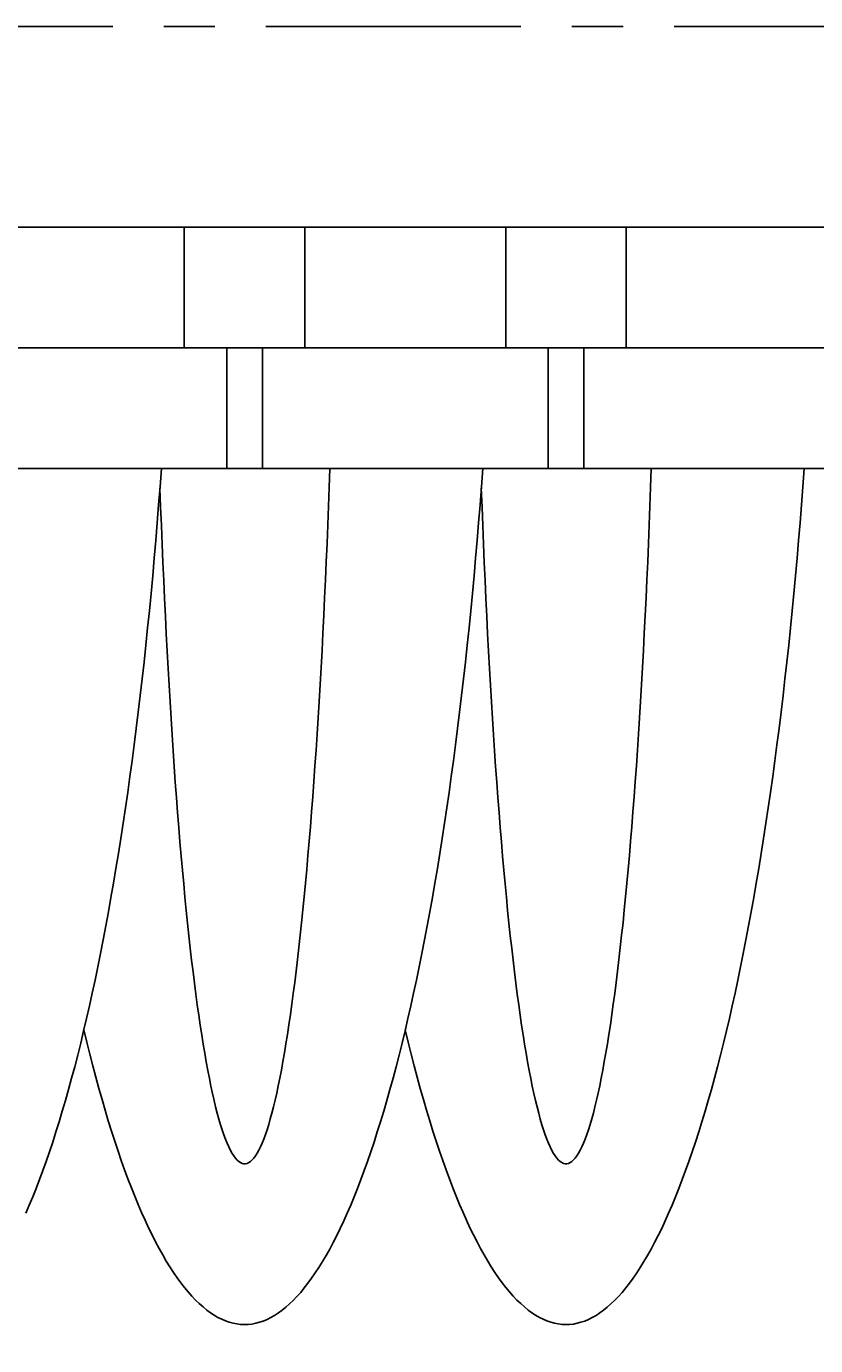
# Model space of a CAD drawing. Extents: x -88 to 327, y 165 to 311.
# Tile 4 of 14: x -39 to -20, y 223 to 255. Entities that reach past the tile are written whole.
import ezdxf

# ---------------------------------------------------------------- set-up
doc = ezdxf.new("R2010")
doc.units = 0
doc.header["$LTSCALE"] = 0.2
doc.linetypes.add('CENTER', pattern=[50.8, 31.75, -6.35, 6.35, -6.35])
doc.layers.get('0').update_dxf_attribs({"linetype": 'CONTINUOUS'})
doc.layers.get('DEFPOINTS').update_dxf_attribs({"linetype": 'CONTINUOUS'})
doc.layers.add('18-0-CON', color=3, linetype='CONTINUOUS')
doc.styles.add('DIMENSION', font='isocp.shx', dxfattribs={"bigfont": 'bigfont.shx'})
doc.dimstyles.get("Standard").update_dxf_attribs({"dimtxt": 0.18, "dimasz": 0.18, "dimexe": 0.18, "dimexo": 0.0625, "dimgap": 0.09, "dimtad": 0, "dimtih": 1, "dimtoh": 1, "dimzin": 0, "dimcen": 0.09, "dimazin": 3, "dimtfac": 1, "dimtofl": 0, "dimtmove": 0, "dimatfit": 3})

# ---------------------------------------------------------------- blocks, each defined once
blk = doc.blocks.new('_OPEN30')
at = {"color": 0, "linetype": 'BYBLOCK'}
for p, q in [((-1, 0.268), (0, 0)), ((0, 0), (-1, -0.268)), ((0, 0), (-1, 0))]:
    blk.add_line(p, q, dxfattribs=at)
blk = doc.blocks.new('*U48')
at = {"color": 0, "style": 'DIMENSION'}
blk.add_text('130', height=4.5, dxfattribs=at).set_placement((-26.026, 205.5))
blk = doc.blocks.new('*D47')
at = {"color": 0}
for p, q in [((-86.749, 251.903), (-86.749, 203)), ((43.251, 251.903), (43.251, 203)), ((-83.749, 205), (40.251, 205))]:
    blk.add_line(p, q, dxfattribs=at)
at = {"layer": 'DEFPOINTS', "color": 0}
for p in [(-86.749, 252.403), (43.251, 252.403), (43.251, 205)]:
    blk.add_point(p, dxfattribs=at)
at = {"color": 0, "xscale": 3, "yscale": 3, "zscale": 3, "rotation": 180}
blk.add_blockref('_OPEN30', (-86.749, 205), dxfattribs=at)
at = {"color": 0, "xscale": 3, "yscale": 3, "zscale": 3}
blk.add_blockref('_OPEN30', (43.251, 205), dxfattribs=at)
at = {"layer": '18-0-CON'}
blk.add_blockref('*U48', (0, 0), dxfattribs=at)
blk = doc.blocks.new('*U50')
at = {"color": 0, "style": 'DIMENSION'}
blk.add_text('114.3', height=4.5, dxfattribs=at).set_placement((-27.992, 215.5))
blk = doc.blocks.new('*D49')
at = {"color": 0}
for p, q in [((-78.749, 249.603), (-78.749, 213)), ((35.551, 249.603), (35.551, 213)), ((-75.749, 215), (32.551, 215))]:
    blk.add_line(p, q, dxfattribs=at)
at = {"layer": 'DEFPOINTS', "color": 0}
for p in [(-78.749, 250.103), (35.551, 250.103), (35.551, 215)]:
    blk.add_point(p, dxfattribs=at)
at = {"color": 0, "xscale": 3, "yscale": 3, "zscale": 3, "rotation": 180}
blk.add_blockref('_OPEN30', (-78.749, 215), dxfattribs=at)
at = {"color": 0, "xscale": 3, "yscale": 3, "zscale": 3}
blk.add_blockref('_OPEN30', (35.551, 215), dxfattribs=at)
at = {"layer": '18-0-CON'}
blk.add_blockref('*U50', (0, 0), dxfattribs=at)

msp = doc.modelspace()

# ---------------------------------------------------------------- linework, layer by layer
at = {"color": 0, "linetype": 'CENTER'}
msp.add_line((44.251, 255.403), (-87.749, 255.403), dxfattribs=at)
for p, q in [((-63.249, 250.403), (-21.749, 250.403)), ((-35.249, 247.403), (-35.249, 250.403)), ((-32.249, 247.403), (-32.249, 250.403)), ((-27.249, 247.403), (-27.249, 250.403)), ((-24.249, 247.403), (-24.249, 250.403)), ((19.751, 250.403), (-21.749, 250.403)), ((-66.249, 247.403), (-21.749, 247.403)), ((-34.193, 247.403), (-34.193, 244.403)), ((-33.304, 247.403), (-33.304, 244.403)), ((-26.193, 247.403), (-26.193, 244.403)), ((-25.304, 247.403), (-25.304, 244.403)), ((22.751, 247.403), (-21.749, 247.403)), ((-76.749, 244.403), (-21.749, 244.403)), ((33.251, 244.403), (-21.749, 244.403))]:
    msp.add_line(p, q)
for points in [[(-39.193, 225.874, 0), (-39.107, 226.073, 0), (-39.022, 226.278, 0), (-38.938, 226.49, 0), (-38.854, 226.708, 0), (-38.77, 226.933, 0), (-38.688, 227.164, 0), (-38.606, 227.401, 0), (-38.525, 227.644, 0), (-38.444, 227.894, 0), (-38.364, 228.149, 0), (-38.285, 228.411, 0), (-38.207, 228.679, 0), (-38.13, 228.953, 0), (-38.053, 229.232, 0), (-37.977, 229.518, 0), (-37.902, 229.809, 0), (-37.828, 230.106, 0), (-37.755, 230.409, 0), (-37.682, 230.717, 0), (-37.611, 231.03, 0), (-37.54, 231.349, 0), (-37.471, 231.674, 0), (-37.402, 232.004, 0), (-37.334, 232.338, 0), (-37.268, 232.679, 0), (-37.202, 233.024, 0), (-37.137, 233.374, 0), (-37.074, 233.729, 0), (-37.011, 234.089, 0), (-36.949, 234.453, 0), (-36.889, 234.823, 0), (-36.829, 235.196, 0), (-36.771, 235.575, 0), (-36.714, 235.957, 0), (-36.658, 236.345, 0), (-36.603, 236.736, 0), (-36.549, 237.131, 0), (-36.496, 237.531, 0), (-36.445, 237.935, 0), (-36.395, 238.342, 0), (-36.345, 238.753, 0), (-36.297, 239.168, 0), (-36.251, 239.587, 0), (-36.205, 240.009, 0), (-36.161, 240.434, 0), (-36.118, 240.863, 0), (-36.076, 241.295, 0), (-36.036, 241.731, 0), (-35.997, 242.169, 0), (-35.959, 242.61, 0), (-35.922, 243.054, 0), (-35.887, 243.501, 0), (-35.853, 243.95, 0), (-35.82, 244.403, 0)], [(-37.749, 230.433, 0), (-37.675, 230.13, 0), (-37.602, 229.833, 0), (-37.526, 229.541, 0), (-37.451, 229.255, 0), (-37.374, 228.975, 0), (-37.297, 228.701, 0), (-37.219, 228.433, 0), (-37.14, 228.17, 0), (-37.06, 227.914, 0), (-36.979, 227.664, 0), (-36.898, 227.42, 0), (-36.816, 227.183, 0), (-36.734, 226.951, 0), (-36.651, 226.726, 0), (-36.567, 226.507, 0), (-36.482, 226.295, 0), (-36.397, 226.09, 0), (-36.311, 225.89, 0), (-36.225, 225.698, 0), (-36.138, 225.512, 0), (-36.051, 225.332, 0), (-35.963, 225.16, 0), (-35.875, 224.994, 0), (-35.786, 224.835, 0), (-35.697, 224.682, 0), (-35.607, 224.537, 0), (-35.517, 224.398, 0), (-35.426, 224.266, 0), (-35.335, 224.142, 0), (-35.244, 224.024, 0), (-35.152, 223.913, 0), (-35.06, 223.809, 0), (-34.968, 223.712, 0), (-34.876, 223.623, 0), (-34.783, 223.54, 0), (-34.69, 223.465, 0), (-34.597, 223.396, 0), (-34.504, 223.335, 0), (-34.41, 223.281, 0), (-34.316, 223.234, 0), (-34.223, 223.194, 0), (-34.129, 223.161, 0), (-34.035, 223.136, 0), (-33.941, 223.118, 0), (-33.847, 223.106, 0), (-33.753, 223.103, 0), (-33.658, 223.106, 0), (-33.564, 223.116, 0), (-33.47, 223.134, 0), (-33.376, 223.159, 0), (-33.282, 223.191, 0), (-33.189, 223.23, 0), (-33.095, 223.277, 0), (-33.001, 223.33, 0), (-32.908, 223.391, 0), (-32.815, 223.459, 0), (-32.722, 223.534, 0), (-32.629, 223.616, 0), (-32.537, 223.705, 0), (-32.444, 223.801, 0), (-32.352, 223.904, 0), (-32.261, 224.015, 0), (-32.17, 224.132, 0), (-32.079, 224.256, 0), (-31.988, 224.387, 0), (-31.898, 224.525, 0), (-31.808, 224.67, 0), (-31.719, 224.822, 0), (-31.63, 224.981, 0), (-31.542, 225.146, 0), (-31.454, 225.318, 0), (-31.366, 225.497, 0), (-31.279, 225.682, 0), (-31.193, 225.874, 0), (-31.107, 226.073, 0), (-31.022, 226.278, 0), (-30.938, 226.49, 0), (-30.854, 226.708, 0), (-30.77, 226.933, 0), (-30.688, 227.164, 0), (-30.606, 227.401, 0), (-30.525, 227.644, 0), (-30.444, 227.894, 0), (-30.364, 228.149, 0), (-30.285, 228.411, 0), (-30.207, 228.679, 0), (-30.13, 228.953, 0), (-30.053, 229.232, 0), (-29.977, 229.518, 0), (-29.902, 229.809, 0), (-29.828, 230.106, 0), (-29.755, 230.409, 0), (-29.682, 230.717, 0), (-29.611, 231.03, 0), (-29.54, 231.349, 0), (-29.471, 231.674, 0), (-29.402, 232.004, 0), (-29.334, 232.338, 0), (-29.268, 232.679, 0), (-29.202, 233.024, 0), (-29.137, 233.374, 0), (-29.073, 233.729, 0), (-29.011, 234.089, 0), (-28.949, 234.453, 0), (-28.889, 234.823, 0), (-28.829, 235.196, 0), (-28.771, 235.575, 0), (-28.714, 235.957, 0), (-28.658, 236.345, 0), (-28.603, 236.736, 0), (-28.549, 237.131, 0), (-28.496, 237.531, 0), (-28.445, 237.935, 0), (-28.395, 238.342, 0), (-28.345, 238.753, 0), (-28.297, 239.168, 0), (-28.251, 239.587, 0), (-28.205, 240.009, 0), (-28.161, 240.434, 0), (-28.118, 240.863, 0), (-28.076, 241.295, 0), (-28.036, 241.731, 0), (-27.997, 242.169, 0), (-27.959, 242.61, 0), (-27.922, 243.054, 0), (-27.887, 243.501, 0), (-27.853, 243.95, 0), (-27.82, 244.403, 0)], [(-35.856, 243.912, 0), (-35.838, 243.444, 0), (-35.82, 242.98, 0), (-35.802, 242.521, 0), (-35.782, 242.065, 0), (-35.762, 241.614, 0), (-35.741, 241.168, 0), (-35.72, 240.726, 0), (-35.698, 240.289, 0), (-35.675, 239.857, 0), (-35.652, 239.43, 0), (-35.628, 239.009, 0), (-35.603, 238.593, 0), (-35.578, 238.182, 0), (-35.553, 237.777, 0), (-35.526, 237.378, 0), (-35.499, 236.985, 0), (-35.472, 236.598, 0), (-35.444, 236.217, 0), (-35.415, 235.842, 0), (-35.386, 235.474, 0), (-35.356, 235.112, 0), (-35.326, 234.758, 0), (-35.295, 234.41, 0), (-35.264, 234.068, 0), (-35.232, 233.734, 0), (-35.2, 233.407, 0), (-35.167, 233.088, 0), (-35.133, 232.775, 0), (-35.1, 232.47, 0), (-35.066, 232.173, 0), (-35.031, 231.883, 0), (-34.996, 231.601, 0), (-34.961, 231.327, 0), (-34.925, 231.061, 0), (-34.889, 230.803, 0), (-34.852, 230.553, 0), (-34.815, 230.311, 0), (-34.778, 230.078, 0), (-34.74, 229.853, 0), (-34.702, 229.636, 0), (-34.664, 229.428, 0), (-34.625, 229.228, 0), (-34.587, 229.037, 0), (-34.547, 228.855, 0), (-34.508, 228.681, 0), (-34.468, 228.516, 0), (-34.428, 228.36, 0), (-34.388, 228.213, 0), (-34.348, 228.075, 0), (-34.307, 227.946, 0), (-34.267, 227.826, 0), (-34.226, 227.715, 0), (-34.185, 227.613, 0), (-34.144, 227.521, 0), (-34.102, 227.437, 0), (-34.061, 227.363, 0), (-34.019, 227.298, 0), (-33.978, 227.243, 0), (-33.936, 227.196, 0), (-33.894, 227.159, 0), (-33.852, 227.131, 0), (-33.811, 227.113, 0), (-33.769, 227.104, 0), (-33.727, 227.104, 0), (-33.685, 227.113, 0), (-33.643, 227.132, 0), (-33.602, 227.16, 0), (-33.56, 227.198, 0), (-33.518, 227.245, 0), (-33.476, 227.301, 0), (-33.435, 227.366, 0), (-33.394, 227.441, 0), (-33.352, 227.524, 0), (-33.311, 227.617, 0), (-33.27, 227.719, 0), (-33.229, 227.831, 0), (-33.188, 227.951, 0), (-33.148, 228.081, 0), (-33.108, 228.219, 0), (-33.067, 228.366, 0), (-33.028, 228.523, 0), (-32.988, 228.688, 0), (-32.949, 228.862, 0), (-32.909, 229.045, 0), (-32.87, 229.236, 0), (-32.832, 229.436, 0), (-32.794, 229.645, 0), (-32.756, 229.862, 0), (-32.718, 230.087, 0), (-32.681, 230.321, 0), (-32.644, 230.563, 0), (-32.607, 230.814, 0), (-32.571, 231.072, 0), (-32.535, 231.338, 0), (-32.5, 231.613, 0), (-32.465, 231.895, 0), (-32.431, 232.185, 0), (-32.396, 232.483, 0), (-32.363, 232.788, 0), (-32.329, 233.101, 0), (-32.297, 233.421, 0), (-32.264, 233.748, 0), (-32.233, 234.082, 0), (-32.201, 234.424, 0), (-32.171, 234.772, 0), (-32.14, 235.127, 0), (-32.111, 235.489, 0), (-32.081, 235.857, 0), (-32.053, 236.232, 0), (-32.025, 236.613, 0), (-31.997, 237.001, 0), (-31.97, 237.394, 0), (-31.944, 237.793, 0), (-31.918, 238.199, 0), (-31.893, 238.609, 0), (-31.868, 239.026, 0), (-31.845, 239.448, 0), (-31.821, 239.875, 0), (-31.799, 240.307, 0), (-31.777, 240.744, 0), (-31.755, 241.186, 0), (-31.735, 241.633, 0), (-31.715, 242.084, 0), (-31.695, 242.539, 0), (-31.676, 242.999, 0), (-31.658, 243.463, 0), (-31.641, 243.931, 0), (-31.625, 244.403, 0)], [(-29.749, 230.433, 0), (-29.675, 230.13, 0), (-29.602, 229.833, 0), (-29.526, 229.541, 0), (-29.451, 229.255, 0), (-29.374, 228.975, 0), (-29.297, 228.701, 0), (-29.219, 228.433, 0), (-29.14, 228.17, 0), (-29.06, 227.914, 0), (-28.979, 227.664, 0), (-28.898, 227.42, 0), (-28.816, 227.183, 0), (-28.734, 226.951, 0), (-28.651, 226.726, 0), (-28.567, 226.507, 0), (-28.482, 226.295, 0), (-28.397, 226.09, 0), (-28.311, 225.89, 0), (-28.225, 225.698, 0), (-28.138, 225.512, 0), (-28.051, 225.332, 0), (-27.963, 225.16, 0), (-27.875, 224.994, 0), (-27.786, 224.835, 0), (-27.697, 224.682, 0), (-27.607, 224.537, 0), (-27.517, 224.398, 0), (-27.426, 224.266, 0), (-27.335, 224.142, 0), (-27.244, 224.024, 0), (-27.152, 223.913, 0), (-27.061, 223.809, 0), (-26.968, 223.712, 0), (-26.876, 223.623, 0), (-26.783, 223.54, 0), (-26.69, 223.465, 0), (-26.597, 223.396, 0), (-26.504, 223.335, 0), (-26.41, 223.281, 0), (-26.317, 223.234, 0), (-26.223, 223.194, 0), (-26.129, 223.161, 0), (-26.035, 223.136, 0), (-25.941, 223.118, 0), (-25.847, 223.106, 0), (-25.753, 223.103, 0), (-25.659, 223.106, 0), (-25.564, 223.116, 0), (-25.47, 223.134, 0), (-25.376, 223.159, 0), (-25.282, 223.191, 0), (-25.189, 223.23, 0), (-25.095, 223.277, 0), (-25.001, 223.33, 0), (-24.908, 223.391, 0), (-24.815, 223.459, 0), (-24.722, 223.534, 0), (-24.629, 223.616, 0), (-24.537, 223.705, 0), (-24.445, 223.801, 0), (-24.352, 223.904, 0), (-24.261, 224.015, 0), (-24.17, 224.132, 0), (-24.079, 224.256, 0), (-23.988, 224.387, 0), (-23.898, 224.525, 0), (-23.808, 224.67, 0), (-23.719, 224.822, 0), (-23.63, 224.981, 0), (-23.542, 225.146, 0), (-23.454, 225.318, 0), (-23.366, 225.497, 0), (-23.279, 225.682, 0), (-23.193, 225.874, 0), (-23.107, 226.073, 0), (-23.022, 226.278, 0), (-22.938, 226.49, 0), (-22.854, 226.708, 0), (-22.77, 226.933, 0), (-22.688, 227.164, 0), (-22.606, 227.401, 0), (-22.525, 227.644, 0), (-22.444, 227.894, 0), (-22.364, 228.149, 0), (-22.285, 228.411, 0), (-22.207, 228.679, 0), (-22.13, 228.953, 0), (-22.053, 229.232, 0), (-21.977, 229.518, 0), (-21.902, 229.809, 0), (-21.828, 230.106, 0), (-21.755, 230.409, 0), (-21.682, 230.717, 0), (-21.611, 231.03, 0), (-21.54, 231.349, 0), (-21.471, 231.674, 0), (-21.402, 232.004, 0), (-21.334, 232.338, 0), (-21.268, 232.679, 0), (-21.202, 233.024, 0), (-21.137, 233.374, 0), (-21.073, 233.729, 0), (-21.011, 234.089, 0), (-20.949, 234.453, 0), (-20.889, 234.823, 0), (-20.829, 235.196, 0), (-20.771, 235.575, 0), (-20.714, 235.957, 0), (-20.658, 236.345, 0), (-20.603, 236.736, 0), (-20.549, 237.131, 0), (-20.496, 237.531, 0), (-20.445, 237.935, 0), (-20.395, 238.342, 0), (-20.345, 238.753, 0), (-20.297, 239.168, 0), (-20.251, 239.587, 0), (-20.205, 240.009, 0), (-20.161, 240.434, 0), (-20.118, 240.863, 0), (-20.076, 241.295, 0), (-20.036, 241.731, 0), (-19.997, 242.169, 0), (-19.959, 242.61, 0), (-19.922, 243.054, 0), (-19.887, 243.501, 0), (-19.853, 243.95, 0), (-19.82, 244.403, 0)], [(-27.856, 243.912, 0), (-27.838, 243.444, 0), (-27.82, 242.98, 0), (-27.802, 242.521, 0), (-27.782, 242.065, 0), (-27.762, 241.614, 0), (-27.741, 241.168, 0), (-27.72, 240.726, 0), (-27.698, 240.289, 0), (-27.675, 239.857, 0), (-27.652, 239.43, 0), (-27.628, 239.009, 0), (-27.604, 238.593, 0), (-27.578, 238.182, 0), (-27.553, 237.777, 0), (-27.526, 237.378, 0), (-27.499, 236.985, 0), (-27.472, 236.598, 0), (-27.444, 236.217, 0), (-27.415, 235.842, 0), (-27.386, 235.474, 0), (-27.356, 235.112, 0), (-27.326, 234.758, 0), (-27.295, 234.41, 0), (-27.264, 234.068, 0), (-27.232, 233.734, 0), (-27.2, 233.407, 0), (-27.167, 233.088, 0), (-27.134, 232.775, 0), (-27.1, 232.47, 0), (-27.066, 232.173, 0), (-27.031, 231.883, 0), (-26.996, 231.601, 0), (-26.961, 231.327, 0), (-26.925, 231.061, 0), (-26.889, 230.803, 0), (-26.852, 230.553, 0), (-26.815, 230.311, 0), (-26.778, 230.078, 0), (-26.74, 229.853, 0), (-26.702, 229.636, 0), (-26.664, 229.428, 0), (-26.625, 229.228, 0), (-26.587, 229.037, 0), (-26.547, 228.855, 0), (-26.508, 228.681, 0), (-26.468, 228.516, 0), (-26.428, 228.36, 0), (-26.388, 228.213, 0), (-26.348, 228.075, 0), (-26.308, 227.946, 0), (-26.267, 227.826, 0), (-26.226, 227.715, 0), (-26.185, 227.613, 0), (-26.144, 227.521, 0), (-26.102, 227.437, 0), (-26.061, 227.363, 0), (-26.019, 227.298, 0), (-25.978, 227.243, 0), (-25.936, 227.196, 0), (-25.894, 227.159, 0), (-25.852, 227.131, 0), (-25.811, 227.113, 0), (-25.769, 227.104, 0), (-25.727, 227.104, 0), (-25.685, 227.113, 0), (-25.643, 227.132, 0), (-25.602, 227.16, 0), (-25.56, 227.198, 0), (-25.518, 227.245, 0), (-25.476, 227.301, 0), (-25.435, 227.366, 0), (-25.393, 227.441, 0), (-25.352, 227.524, 0), (-25.311, 227.617, 0), (-25.27, 227.719, 0), (-25.229, 227.831, 0), (-25.188, 227.951, 0), (-25.148, 228.081, 0), (-25.108, 228.219, 0), (-25.067, 228.366, 0), (-25.028, 228.523, 0), (-24.988, 228.688, 0), (-24.948, 228.862, 0), (-24.909, 229.045, 0), (-24.87, 229.236, 0), (-24.832, 229.436, 0), (-24.794, 229.645, 0), (-24.756, 229.862, 0), (-24.718, 230.087, 0), (-24.681, 230.321, 0), (-24.644, 230.563, 0), (-24.607, 230.814, 0), (-24.571, 231.072, 0), (-24.535, 231.338, 0), (-24.5, 231.613, 0), (-24.465, 231.895, 0), (-24.43, 232.185, 0), (-24.396, 232.483, 0), (-24.363, 232.788, 0), (-24.329, 233.101, 0), (-24.297, 233.421, 0), (-24.264, 233.748, 0), (-24.233, 234.082, 0), (-24.201, 234.424, 0), (-24.171, 234.772, 0), (-24.14, 235.127, 0), (-24.111, 235.489, 0), (-24.081, 235.857, 0), (-24.053, 236.232, 0), (-24.025, 236.613, 0), (-23.997, 237.001, 0), (-23.97, 237.394, 0), (-23.944, 237.793, 0), (-23.918, 238.199, 0), (-23.893, 238.609, 0), (-23.868, 239.026, 0), (-23.845, 239.448, 0), (-23.821, 239.875, 0), (-23.799, 240.307, 0), (-23.777, 240.744, 0), (-23.755, 241.186, 0), (-23.735, 241.633, 0), (-23.715, 242.084, 0), (-23.695, 242.539, 0), (-23.676, 242.999, 0), (-23.658, 243.463, 0), (-23.641, 243.931, 0), (-23.625, 244.403, 0)]]:
    msp.add_polyline3d(points)

# ---------------------------------------------------------------- dimensions: what is measured, and where the dimension line sits
at = {"color": 0}
for base, p1, p2, picture, middle in [((43.251, 205), (-86.749, 252.403), (43.251, 252.403), '*D47', (-21.749, 207.75)), ((35.551, 215), (-78.749, 250.103), (35.551, 250.103), '*D49', (-21.599, 217.75))]:
    dim = msp.add_linear_dim(base=base, p1=p1, p2=p2, dimstyle='Standard', override={"dimscale": 1, "dimclrd": 0, "dimclre": 0, "dimclrt": 0, "dimtol": 0, "dimtp": 0.1, "dimtm": 0}, dxfattribs=at)
    dim.commit()
    dim.dimension.update_dxf_attribs({"geometry": picture, "text_midpoint": middle})

doc.saveas('drawing.dxf')
